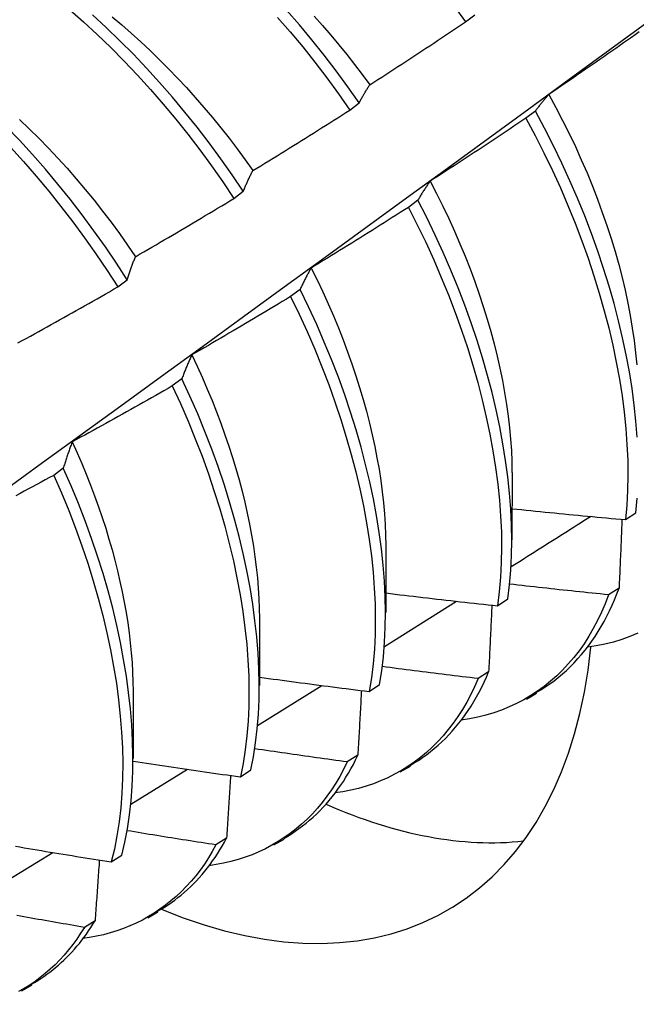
# Model space of a CAD drawing. Header units: inches. Extents: x 0 to 215, y -25 to 140.
# Tile 51 of 63: x 181.404 to 181.574, y 76.954 to 77.225. Entities that reach past the tile are written whole.
import ezdxf

# ---------------------------------------------------------------- set-up
doc = ezdxf.new("R2010")
doc.units = ezdxf.units.IN
doc.header["$LTSCALE"] = 12.924396
doc.header["$MEASUREMENT"] = 0
doc.layers.add('Visible Edges(ANSI)', color=7, linetype='Continuous', lineweight=25)

msp = doc.modelspace()

# ---------------------------------------------------------------- linework, layer by layer
at = {"layer": 'Visible Edges(ANSI)'}
for p, q in [((181.52645, 77.22442), (181.52903, 77.22638)), ((181.49459, 77.20013), (181.49717, 77.20209)), ((181.54573, 77.19985), (181.54312, 77.19786)), ((181.46264, 77.17578), (181.46523, 77.17775)), ((181.51335, 77.17528), (181.51073, 77.17329)), ((181.43061, 77.15137), (181.4332, 77.15335)), ((181.48086, 77.15069), (181.47824, 77.1487)), ((181.44828, 77.12607), (181.44565, 77.12408)), ((181.4156, 77.10143), (181.41296, 77.09944)), ((181.5393, 77.1002), (181.53928, 77.08171)), ((181.57057, 77.08725), (181.57342, 77.08917)), ((181.5045, 77.08011), (181.50448, 77.06162)), ((181.56882, 77.0684), (181.56592, 77.06653)), ((181.50412, 77.05233), (181.52395, 77.06478)), ((181.53531, 77.06352), (181.53817, 77.06544)), ((181.46971, 77.06002), (181.46968, 77.04153)), ((181.53286, 77.04531), (181.52995, 77.04344)), ((181.43491, 77.03992), (181.43488, 77.02144)), ((181.46917, 77.0305), (181.4869, 77.04156)), ((181.49993, 77.03989), (181.5028, 77.0418)), ((181.54327, 77.0378), (181.54608, 77.03942)), ((181.4968, 77.02232), (181.49388, 77.02047)), ((181.43422, 77.00882), (181.44981, 77.01848)), ((181.46444, 77.01636), (181.46731, 77.01826)), ((181.50847, 77.01771), (181.51128, 77.01933)), ((181.46063, 76.99946), (181.4577, 76.99762)), ((181.47367, 76.99761), (181.47648, 76.99924)), ((181.39926, 76.98729), (181.41268, 76.99554)), ((181.42883, 76.99293), (181.43171, 76.99482)), ((181.43887, 76.97752), (181.44168, 76.97915)), ((181.42435, 76.97672), (181.42141, 76.97489)), ((181.40407, 76.95743), (181.40689, 76.95906))]:
    msp.add_line(p, q, dxfattribs=at)
at = {"layer": 'Visible Edges(ANSI)', "flags": 128}
for points in [[(181.4332, 77.15335), (181.43025, 77.15792), (181.4272, 77.16243), (181.42406, 77.16687), (181.42083, 77.17124), (181.41752, 77.17552), (181.41413, 77.17973), (181.41067, 77.18385), (181.40715, 77.18787), (181.40355, 77.1918), (181.3999, 77.19563), (181.39619, 77.19936), (181.39244, 77.20297), (181.38863, 77.20647), (181.38478, 77.20986), (181.38089, 77.21312), (181.37697, 77.21625), (181.37302, 77.21925), (181.36904, 77.22212), (181.36505, 77.22485), (181.36103, 77.22743)], [(181.41729, 77.22786), (181.42114, 77.22447), (181.42494, 77.22095), (181.42869, 77.21733), (181.43239, 77.21359), (181.43604, 77.20975), (181.43962, 77.20581), (181.44314, 77.20177), (181.44659, 77.19764), (181.44997, 77.19343), (181.45326, 77.18913), (181.45648, 77.18475), (181.45961, 77.1803), (181.46264, 77.17578)], [(181.49717, 77.20209), (181.49404, 77.20655), (181.49082, 77.21093), (181.48753, 77.21523), (181.48415, 77.21944), (181.4807, 77.22357), (181.47718, 77.2276)], [(181.52325, 77.22881), (181.52645, 77.22442)], [(181.32938, 77.04484), (181.34076, 77.05304), (181.35213, 77.06124), (181.36349, 77.06944), (181.37484, 77.07763), (181.38618, 77.08583), (181.39751, 77.09403), (181.40883, 77.10222), (181.42014, 77.11042), (181.43144, 77.11861), (181.44272, 77.12681), (181.454, 77.135), (181.46527, 77.14319), (181.47653, 77.15137), (181.48778, 77.15956), (181.49902, 77.16774), (181.51025, 77.17592), (181.52147, 77.1841), (181.53269, 77.19227), (181.54389, 77.20044), (181.55508, 77.20861), (181.56627, 77.21678), (181.57744, 77.22494)], [(181.35853, 77.22561), (181.36254, 77.22302), (181.36654, 77.22028), (181.37051, 77.21741), (181.37446, 77.21439), (181.37838, 77.21125), (181.38226, 77.20798), (181.38611, 77.20459), (181.38991, 77.20108), (181.39367, 77.19745), (181.39737, 77.19372), (181.40102, 77.18988), (181.4046, 77.18594), (181.40813, 77.18191), (181.41158, 77.17779), (181.41496, 77.17358), (181.41826, 77.16928), (181.42148, 77.16491), (181.42462, 77.16047), (181.42766, 77.15595), (181.43061, 77.15137)], [(181.46523, 77.17775), (181.46218, 77.18226), (181.45905, 77.18671), (181.45583, 77.19108), (181.45252, 77.19538), (181.44914, 77.19958), (181.44569, 77.20371), (181.44216, 77.20774), (181.43857, 77.21167), (181.43493, 77.2155), (181.43122, 77.21923), (181.42746, 77.22285), (181.42366, 77.22635)], [(181.42906, 77.22579), (181.43171, 77.22356), (181.43434, 77.22128), (181.43694, 77.21893), (181.43952, 77.21651), (181.44207, 77.21404), (181.44459, 77.21151), (181.44709, 77.20893), (181.44955, 77.20629), (181.45197, 77.20359), (181.45436, 77.20085), (181.45671, 77.19806), (181.45902, 77.19522), (181.46129, 77.19233), (181.46352, 77.1894), (181.4657, 77.18643), (181.46783, 77.18342)], [(181.47464, 77.22567), (181.47815, 77.22163), (181.4816, 77.2175), (181.48497, 77.21328), (181.48826, 77.20897), (181.49147, 77.20459), (181.49459, 77.20013)], [(181.48474, 77.22596), (181.48704, 77.2234), (181.48931, 77.22078), (181.49154, 77.21813), (181.49374, 77.21543), (181.49589, 77.21269), (181.49801, 77.2099), (181.50009, 77.20708)], [(181.50009, 77.20708), (181.5012, 77.20779), (181.5023, 77.20851), (181.50341, 77.20922), (181.50451, 77.20993), (181.50562, 77.21065), (181.50672, 77.21136), (181.50782, 77.21208), (181.50892, 77.2128), (181.51002, 77.21352), (181.51112, 77.21424), (181.51222, 77.21496), (181.51332, 77.21568), (181.51442, 77.2164), (181.51552, 77.21713), (181.51661, 77.21785), (181.51771, 77.21858), (181.5188, 77.2193), (181.5199, 77.22003), (181.52099, 77.22076), (181.52209, 77.22149), (181.52318, 77.22222), (181.52427, 77.22295), (181.52536, 77.22368), (181.52645, 77.22442)], [(181.57435, 77.22164), (181.57327, 77.22088), (181.57219, 77.22012), (181.57112, 77.21936), (181.57004, 77.2186), (181.56896, 77.21785), (181.56788, 77.21709), (181.5668, 77.21634), (181.56572, 77.21559), (181.56464, 77.21483), (181.56355, 77.21408), (181.56247, 77.21333), (181.56139, 77.21258), (181.5603, 77.21183), (181.55922, 77.21109), (181.55813, 77.21034), (181.55705, 77.2096), (181.55596, 77.20885), (181.55487, 77.20811), (181.55378, 77.20737), (181.5527, 77.20663), (181.55161, 77.20589), (181.55052, 77.20515), (181.54943, 77.20441)], [(181.49717, 77.20209), (181.49728, 77.20231), (181.4974, 77.20253), (181.49752, 77.20275), (181.49763, 77.20297), (181.49775, 77.20318), (181.49787, 77.2034), (181.49799, 77.20361), (181.49811, 77.20383), (181.49823, 77.20404), (181.49835, 77.20425), (181.49847, 77.20446), (181.4986, 77.20467), (181.49872, 77.20487), (181.49884, 77.20508), (181.49896, 77.20529), (181.49909, 77.20549), (181.49921, 77.20569), (181.49934, 77.2059), (181.49946, 77.2061), (181.49959, 77.2063), (181.49971, 77.20649), (181.49984, 77.20669), (181.49996, 77.20689), (181.50009, 77.20708)], [(181.54943, 77.20441), (181.54927, 77.20423), (181.54911, 77.20405), (181.54895, 77.20387), (181.54879, 77.20369), (181.54863, 77.20351), (181.54847, 77.20333), (181.54832, 77.20314), (181.54816, 77.20296), (181.548, 77.20277), (181.54785, 77.20258), (181.54769, 77.20239), (181.54754, 77.2022), (181.54739, 77.20201), (181.54723, 77.20182), (181.54708, 77.20163), (181.54693, 77.20143), (181.54678, 77.20124), (181.54663, 77.20104), (181.54648, 77.20085), (181.54633, 77.20065), (181.54618, 77.20045), (181.54603, 77.20025), (181.54588, 77.20005), (181.54573, 77.19985)], [(181.54943, 77.20441), (181.55137, 77.20085), (181.55324, 77.19727), (181.55504, 77.19367), (181.55676, 77.19006), (181.5584, 77.18644), (181.55997, 77.18282), (181.56145, 77.17919), (181.56286, 77.17556), (181.56419, 77.17193), (181.56544, 77.16831), (181.56661, 77.1647), (181.5677, 77.16111), (181.5687, 77.15753), (181.56962, 77.15398), (181.57046, 77.15044), (181.57121, 77.14694), (181.57188, 77.14346), (181.57246, 77.14002), (181.57295, 77.13662), (181.57336, 77.13326), (181.57368, 77.12994)], [(181.46783, 77.18342), (181.46895, 77.18411), (181.47007, 77.18479), (181.47119, 77.18548), (181.47231, 77.18616), (181.47343, 77.18685), (181.47455, 77.18754), (181.47567, 77.18823), (181.47679, 77.18892), (181.47791, 77.18962), (181.47902, 77.19031), (181.48014, 77.19101), (181.48125, 77.1917), (181.48237, 77.1924), (181.48348, 77.19309), (181.4846, 77.19379), (181.48571, 77.19449), (181.48682, 77.19519), (181.48793, 77.1959), (181.48904, 77.1966), (181.49015, 77.1973), (181.49126, 77.19801), (181.49237, 77.19871), (181.49348, 77.19942), (181.49459, 77.20013)], [(181.57378, 77.10996), (181.57345, 77.11436), (181.57298, 77.11884), (181.57238, 77.12338), (181.57165, 77.12797), (181.57078, 77.13262), (181.56979, 77.13731), (181.56867, 77.14205), (181.56743, 77.14682), (181.56606, 77.15161), (181.56456, 77.15643), (181.56295, 77.16127), (181.56121, 77.16611), (181.55935, 77.17096), (181.55737, 77.17581), (181.55528, 77.18066), (181.55306, 77.18549), (181.55073, 77.1903), (181.54829, 77.19509), (181.54573, 77.19985)], [(181.40355, 77.19753), (181.40623, 77.19496), (181.40889, 77.19233), (181.41152, 77.18963), (181.41411, 77.18687), (181.41666, 77.18406), (181.41918, 77.18119), (181.42165, 77.17827), (181.42408, 77.17529), (181.42646, 77.17226), (181.4288, 77.16919), (181.43109, 77.16607), (181.43332, 77.16291), (181.4355, 77.15971)], [(181.54312, 77.19786), (181.54203, 77.19713), (181.54093, 77.19639), (181.53984, 77.19566), (181.53875, 77.19493), (181.53765, 77.1942), (181.53655, 77.19347), (181.53546, 77.19274), (181.53436, 77.19201), (181.53326, 77.19129), (181.53216, 77.19056), (181.53106, 77.18984), (181.52996, 77.18911), (181.52886, 77.18839), (181.52776, 77.18767), (181.52666, 77.18695), (181.52555, 77.18623), (181.52445, 77.18551), (181.52335, 77.18479), (181.52224, 77.18407), (181.52114, 77.18336), (181.52003, 77.18265), (181.51892, 77.18193), (181.51782, 77.18122), (181.51671, 77.18051)], [(181.54312, 77.19786), (181.54567, 77.1931), (181.5481, 77.18831), (181.55042, 77.1835), (181.55263, 77.17867), (181.55472, 77.17382), (181.55669, 77.16897), (181.55854, 77.16412), (181.56026, 77.15928), (181.56187, 77.15444), (181.56336, 77.14962), (181.56472, 77.14483), (181.56595, 77.14006), (181.56706, 77.13533), (181.56804, 77.13064), (181.56889, 77.126), (181.56962, 77.12141), (181.57021, 77.11687), (181.57067, 77.1124), (181.57099, 77.108), (181.57118, 77.10368), (181.57124, 77.09943), (181.57115, 77.09528), (181.57093, 77.09121), (181.57057, 77.08725)], [(181.46523, 77.17775), (181.46533, 77.178), (181.46543, 77.17824), (181.46554, 77.17849), (181.46564, 77.17874), (181.46575, 77.17898), (181.46585, 77.17922), (181.46596, 77.17947), (181.46607, 77.17971), (181.46617, 77.17995), (181.46628, 77.18019), (181.46639, 77.18043), (181.4665, 77.18066), (181.4666, 77.1809), (181.46671, 77.18113), (181.46682, 77.18137), (181.46693, 77.1816), (181.46704, 77.18183), (181.46715, 77.18206), (181.46727, 77.18229), (181.46738, 77.18252), (181.46749, 77.18275), (181.4676, 77.18297), (181.46772, 77.1832), (181.46783, 77.18342)], [(181.51671, 77.18051), (181.51656, 77.1803), (181.51642, 77.1801), (181.51627, 77.17989), (181.51613, 77.17968), (181.51598, 77.17947), (181.51584, 77.17926), (181.5157, 77.17905), (181.51555, 77.17883), (181.51541, 77.17862), (181.51527, 77.1784), (181.51513, 77.17819), (181.51499, 77.17797), (181.51485, 77.17775), (181.51471, 77.17753), (181.51457, 77.17731), (181.51443, 77.17709), (181.51429, 77.17687), (181.51416, 77.17664), (181.51402, 77.17642), (181.51389, 77.17619), (181.51375, 77.17597), (181.51362, 77.17574), (181.51348, 77.17551), (181.51335, 77.17528)], [(181.51671, 77.18051), (181.5185, 77.17709), (181.52021, 77.17365), (181.52186, 77.1702), (181.52344, 77.16674), (181.52495, 77.16328), (181.52638, 77.15981), (181.52774, 77.15634), (181.52903, 77.15288), (181.53025, 77.14942), (181.53139, 77.14597), (181.53246, 77.14253), (181.53345, 77.1391), (181.53436, 77.1357), (181.5352, 77.13231), (181.53597, 77.12895), (181.53665, 77.12561), (181.53726, 77.1223), (181.53779, 77.11902), (181.53824, 77.11578), (181.53861, 77.11258), (181.5389, 77.10942), (181.53911, 77.1063), (181.53924, 77.10323), (181.53928, 77.1002)], [(181.4355, 77.15971), (181.43664, 77.16037), (181.43777, 77.16103), (181.43891, 77.16169), (181.44005, 77.16235), (181.44118, 77.16301), (181.44232, 77.16367), (181.44345, 77.16433), (181.44459, 77.165), (181.44572, 77.16567), (181.44685, 77.16633), (181.44798, 77.167), (181.44911, 77.16767), (181.45024, 77.16834), (181.45137, 77.16901), (181.4525, 77.16968), (181.45363, 77.17036), (181.45476, 77.17103), (181.45589, 77.1717), (181.45702, 77.17238), (181.45814, 77.17306), (181.45927, 77.17374), (181.46039, 77.17441), (181.46152, 77.1751), (181.46264, 77.17578)], [(181.53817, 77.06544), (181.53864, 77.06931), (181.53898, 77.07329), (181.53917, 77.07737), (181.53924, 77.08154), (181.53916, 77.0858), (181.53895, 77.09013), (181.53861, 77.09454), (181.53813, 77.09902), (181.53753, 77.10356), (181.53679, 77.10816), (181.53592, 77.11281), (181.53493, 77.11751), (181.53381, 77.12224), (181.53256, 77.12701), (181.53118, 77.13181), (181.52968, 77.13663), (181.52806, 77.14146), (181.52632, 77.14631), (181.52445, 77.15116), (181.52247, 77.15601), (181.52036, 77.16085), (181.51814, 77.16568), (181.5158, 77.17049), (181.51335, 77.17528)], [(181.51073, 77.17329), (181.50962, 77.17259), (181.50851, 77.17188), (181.50739, 77.17117), (181.50628, 77.17047), (181.50517, 77.16976), (181.50406, 77.16906), (181.50294, 77.16836), (181.50183, 77.16766), (181.50071, 77.16696), (181.4996, 77.16626), (181.49848, 77.16556), (181.49736, 77.16486), (181.49625, 77.16417), (181.49513, 77.16347), (181.49401, 77.16278), (181.49289, 77.16209), (181.49177, 77.1614), (181.49065, 77.1607), (181.48953, 77.16002), (181.4884, 77.15933), (181.48728, 77.15864), (181.48616, 77.15795), (181.48504, 77.15727), (181.48391, 77.15658)], [(181.51073, 77.17329), (181.51317, 77.16851), (181.5155, 77.16369), (181.51772, 77.15886), (181.51981, 77.15402), (181.52179, 77.14917), (181.52365, 77.14432), (181.52538, 77.13947), (181.52699, 77.13464), (181.52848, 77.12982), (181.52985, 77.12503), (181.53108, 77.12026), (181.5322, 77.11553), (181.53318, 77.11083), (181.53404, 77.10619), (181.53477, 77.10159), (181.53536, 77.09706), (181.53583, 77.09258), (181.53616, 77.08818), (181.53636, 77.08385), (181.53642, 77.0796), (181.53635, 77.07544), (181.53614, 77.07136), (181.5358, 77.06739), (181.53531, 77.06352)], [(181.4332, 77.15335), (181.43329, 77.15363), (181.43339, 77.1539), (181.43348, 77.15418), (181.43357, 77.15445), (181.43366, 77.15473), (181.43375, 77.155), (181.43385, 77.15527), (181.43394, 77.15554), (181.43404, 77.15581), (181.43413, 77.15608), (181.43423, 77.15634), (181.43432, 77.15661), (181.43442, 77.15687), (181.43451, 77.15714), (181.43461, 77.1574), (181.43471, 77.15766), (181.4348, 77.15792), (181.4349, 77.15818), (181.435, 77.15844), (181.4351, 77.15869), (181.4352, 77.15895), (181.4353, 77.1592), (181.4354, 77.15946), (181.4355, 77.15971)], [(181.48391, 77.15658), (181.48378, 77.15635), (181.48365, 77.15611), (181.48351, 77.15588), (181.48338, 77.15564), (181.48325, 77.1554), (181.48312, 77.15517), (181.48299, 77.15493), (181.48286, 77.15469), (181.48273, 77.15444), (181.4826, 77.1542), (181.48248, 77.15396), (181.48235, 77.15371), (181.48222, 77.15347), (181.4821, 77.15322), (181.48197, 77.15297), (181.48185, 77.15272), (181.48172, 77.15247), (181.4816, 77.15222), (181.48147, 77.15197), (181.48135, 77.15171), (181.48123, 77.15146), (181.48111, 77.1512), (181.48099, 77.15094), (181.48086, 77.15069)], [(181.48391, 77.15658), (181.48555, 77.15331), (181.48712, 77.15002), (181.48862, 77.14672), (181.49006, 77.14342), (181.49144, 77.14011), (181.49274, 77.13681), (181.49398, 77.1335), (181.49516, 77.1302), (181.49626, 77.12691), (181.4973, 77.12363), (181.49827, 77.12036), (181.49918, 77.1171), (181.50001, 77.11387), (181.50077, 77.11065), (181.50146, 77.10745), (181.50208, 77.10428), (181.50264, 77.10114), (181.50312, 77.09803), (181.50352, 77.09494), (181.50386, 77.0919), (181.50412, 77.08889), (181.50431, 77.08592), (181.50443, 77.083), (181.50447, 77.08012)], [(181.4031, 77.13595), (181.40425, 77.13658), (181.4054, 77.13721), (181.40656, 77.13785), (181.40771, 77.13848), (181.40886, 77.13912), (181.41001, 77.13975), (181.41116, 77.14039), (181.41231, 77.14103), (181.41346, 77.14167), (181.4146, 77.14231), (181.41575, 77.14295), (181.4169, 77.14359), (181.41804, 77.14423), (181.41919, 77.14488), (181.42034, 77.14552), (181.42148, 77.14617), (181.42262, 77.14681), (181.42377, 77.14746), (181.42491, 77.14811), (181.42605, 77.14876), (181.42719, 77.14941), (181.42833, 77.15007), (181.42947, 77.15072), (181.43061, 77.15137)], [(181.5028, 77.0418), (181.50339, 77.04558), (181.50386, 77.04946), (181.50418, 77.05345), (181.50437, 77.05753), (181.50442, 77.06171), (181.50434, 77.06597), (181.50412, 77.07031), (181.50377, 77.07472), (181.50329, 77.07921), (181.50268, 77.08375), (181.50194, 77.08835), (181.50107, 77.093), (181.50007, 77.0977), (181.49894, 77.10244), (181.49769, 77.10721), (181.49631, 77.112), (181.49481, 77.11682), (181.49318, 77.12166), (181.49143, 77.1265), (181.48956, 77.13135), (181.48756, 77.1362), (181.48545, 77.14105), (181.48322, 77.14588), (181.48086, 77.15069)], [(181.47824, 77.1487), (181.47711, 77.14802), (181.47598, 77.14734), (181.47485, 77.14666), (181.47373, 77.14598), (181.4726, 77.1453), (181.47147, 77.14463), (181.47034, 77.14395), (181.46921, 77.14328), (181.46807, 77.14261), (181.46694, 77.14193), (181.46581, 77.14126), (181.46468, 77.14059), (181.46354, 77.13992), (181.46241, 77.13926), (181.46127, 77.13859), (181.46014, 77.13792), (181.459, 77.13726), (181.45786, 77.1366), (181.45673, 77.13593), (181.45559, 77.13527), (181.45445, 77.13461), (181.45331, 77.13395), (181.45217, 77.1333), (181.45103, 77.13264)], [(181.47824, 77.1487), (181.48058, 77.14389), (181.4828, 77.13905), (181.48491, 77.13421), (181.48689, 77.12936), (181.48876, 77.12451), (181.4905, 77.11967), (181.49211, 77.11483), (181.49361, 77.11001), (181.49498, 77.10522), (181.49622, 77.10045), (181.49734, 77.09572), (181.49833, 77.09103), (181.49919, 77.08638), (181.49992, 77.08178), (181.50052, 77.07724), (181.50099, 77.07276), (181.50133, 77.06835), (181.50154, 77.06402), (181.50161, 77.05977), (181.50155, 77.0556), (181.50135, 77.05152), (181.50101, 77.04754), (181.50054, 77.04366), (181.49993, 77.03989)], [(181.45103, 77.13264), (181.45091, 77.13238), (181.45079, 77.13211), (181.45067, 77.13185), (181.45055, 77.13159), (181.45043, 77.13132), (181.45032, 77.13105), (181.4502, 77.13079), (181.45008, 77.13052), (181.44997, 77.13025), (181.44985, 77.12998), (181.44973, 77.1297), (181.44962, 77.12943), (181.44951, 77.12916), (181.44939, 77.12888), (181.44928, 77.12861), (181.44917, 77.12833), (181.44905, 77.12805), (181.44894, 77.12777), (181.44883, 77.12749), (181.44872, 77.12721), (181.44861, 77.12692), (181.4485, 77.12664), (181.44839, 77.12636), (181.44828, 77.12607)], [(181.45103, 77.13264), (181.45252, 77.12951), (181.45394, 77.12637), (181.45531, 77.12323), (181.45662, 77.12009), (181.45787, 77.11694), (181.45905, 77.1138), (181.46018, 77.11066), (181.46124, 77.10753), (181.46225, 77.10441), (181.46319, 77.1013), (181.46406, 77.0982), (181.46488, 77.09511), (181.46563, 77.09204), (181.46632, 77.08899), (181.46695, 77.08597), (181.46751, 77.08296), (181.468, 77.07998), (181.46844, 77.07703), (181.4688, 77.07411), (181.46911, 77.07122), (181.46935, 77.06837), (181.46952, 77.06555), (181.46962, 77.06277), (181.46966, 77.06003)], [(181.46731, 77.01826), (181.46803, 77.02193), (181.46862, 77.02572), (181.46907, 77.02961), (181.46938, 77.0336), (181.46956, 77.0377), (181.4696, 77.04188), (181.46951, 77.04614), (181.46929, 77.05049), (181.46894, 77.05491), (181.46845, 77.05939), (181.46784, 77.06394), (181.46709, 77.06854), (181.46621, 77.07319), (181.46521, 77.07789), (181.46408, 77.08263), (181.46282, 77.0874), (181.46144, 77.0922), (181.45993, 77.09702), (181.4583, 77.10185), (181.45654, 77.1067), (181.45466, 77.11155), (181.45265, 77.1164), (181.45053, 77.12124), (181.44828, 77.12607)], [(181.44565, 77.12408), (181.44451, 77.12343), (181.44336, 77.12277), (181.44222, 77.12212), (181.44107, 77.12147), (181.43993, 77.12082), (181.43878, 77.12017), (181.43764, 77.11952), (181.43649, 77.11888), (181.43534, 77.11823), (181.43419, 77.11759), (181.43305, 77.11695), (181.4319, 77.1163), (181.43075, 77.11566), (181.4296, 77.11502), (181.42845, 77.11438), (181.42729, 77.11374), (181.42614, 77.11311), (181.42499, 77.11247), (181.42384, 77.11184), (181.42268, 77.1112), (181.42153, 77.11057), (181.42037, 77.10994), (181.41922, 77.10931), (181.41806, 77.10868)], [(181.44565, 77.12408), (181.44788, 77.11925), (181.45, 77.1144), (181.45199, 77.10956), (181.45387, 77.1047), (181.45561, 77.09986), (181.45724, 77.09503), (181.45874, 77.09021), (181.46011, 77.08541), (181.46136, 77.08064), (181.46248, 77.07591), (181.46347, 77.07122), (181.46434, 77.06657), (181.46507, 77.06197), (181.46568, 77.05743), (181.46616, 77.05294), (181.4665, 77.04853), (181.46671, 77.04419), (181.46679, 77.03993), (181.46674, 77.03576), (181.46655, 77.03168), (181.46623, 77.02769), (181.46577, 77.0238), (181.46517, 77.02002), (181.46444, 77.01636)], [(181.41806, 77.10868), (181.41795, 77.10839), (181.41785, 77.1081), (181.41774, 77.10781), (181.41763, 77.10751), (181.41753, 77.10722), (181.41742, 77.10693), (181.41732, 77.10663), (181.41721, 77.10633), (181.41711, 77.10603), (181.417, 77.10574), (181.4169, 77.10544), (181.4168, 77.10513), (181.4167, 77.10483), (181.41659, 77.10453), (181.41649, 77.10422), (181.41639, 77.10392), (181.41629, 77.10361), (181.41619, 77.1033), (181.41609, 77.10299), (181.41599, 77.10268), (181.4159, 77.10237), (181.4158, 77.10206), (181.4157, 77.10175), (181.4156, 77.10143)], [(181.41806, 77.10868), (181.41941, 77.1057), (181.4207, 77.10272), (181.42194, 77.09974), (181.42312, 77.09676), (181.42424, 77.09378), (181.42531, 77.0908), (181.42633, 77.08783), (181.42729, 77.08487), (181.42819, 77.08191), (181.42904, 77.07897), (181.42983, 77.07604), (181.43056, 77.07312), (181.43123, 77.07022), (181.43185, 77.06734), (181.43241, 77.06448), (181.43292, 77.06164), (181.43336, 77.05883), (181.43375, 77.05604), (181.43408, 77.05328), (181.43435, 77.05055), (181.43457, 77.04785), (181.43472, 77.04518), (181.43482, 77.04255), (181.43485, 77.03995)], [(181.41296, 77.09944), (181.4118, 77.09882), (181.41064, 77.09819), (181.40948, 77.09757), (181.40832, 77.09694), (181.40716, 77.09632), (181.406, 77.0957), (181.40484, 77.09508), (181.40368, 77.09446), (181.40252, 77.09385)], [(181.41296, 77.09944), (181.41509, 77.0946), (181.41709, 77.08975), (181.41897, 77.0849), (181.42073, 77.08005), (181.42236, 77.07522), (181.42387, 77.0704), (181.42525, 77.0656), (181.4265, 77.06083), (181.42763, 77.0561), (181.42863, 77.0514), (181.42949, 77.04675), (181.43023, 77.04215), (181.43084, 77.03761), (181.43132, 77.03313), (181.43167, 77.02871), (181.43189, 77.02437), (181.43198, 77.0201), (181.43193, 77.01592), (181.43175, 77.01183), (181.43143, 77.00784), (181.43099, 77.00395), (181.4304, 77.00016), (181.42968, 76.99648), (181.42883, 76.99293)], [(181.43171, 76.99482), (181.43255, 76.99838), (181.43326, 77.00207), (181.43384, 77.00586), (181.43428, 77.00976), (181.43458, 77.01376), (181.43475, 77.01786), (181.43479, 77.02205), (181.43469, 77.02632), (181.43446, 77.03067), (181.4341, 77.03509), (181.43361, 77.03957), (181.43299, 77.04412), (181.43224, 77.04873), (181.43136, 77.05338), (181.43036, 77.05808), (181.42922, 77.06282), (181.42796, 77.06759), (181.42657, 77.07239), (181.42505, 77.07721), (181.42341, 77.08204), (181.42165, 77.08689), (181.41976, 77.09174), (181.41774, 77.09659), (181.4156, 77.10143)], [(181.57342, 77.08917), (181.57377, 77.09314)], [(181.53904, 77.07429), (181.53996, 77.07486), (181.54087, 77.07544), (181.54178, 77.07602), (181.5427, 77.07659), (181.54361, 77.07717), (181.54452, 77.07775), (181.54544, 77.07832), (181.54635, 77.0789), (181.54726, 77.07948), (181.54818, 77.08006), (181.54909, 77.08063), (181.55, 77.08121), (181.55091, 77.08179), (181.55183, 77.08236), (181.55274, 77.08294), (181.55365, 77.08352), (181.55457, 77.0841), (181.55548, 77.08467), (181.55639, 77.08525), (181.5573, 77.08583), (181.55822, 77.08641), (181.55913, 77.08699), (181.56004, 77.08756), (181.56095, 77.08814)], [(181.53929, 77.09027), (181.54059, 77.09014), (181.54189, 77.09), (181.54319, 77.08987), (181.5445, 77.08974), (181.5458, 77.0896), (181.5471, 77.08947), (181.5484, 77.08934), (181.54971, 77.08921), (181.55101, 77.08908), (181.55231, 77.08896), (181.55362, 77.08883), (181.55492, 77.0887), (181.55622, 77.08858), (181.55753, 77.08845), (181.55883, 77.08833), (181.56014, 77.0882), (181.56144, 77.08808), (181.56274, 77.08796), (181.56405, 77.08784), (181.56535, 77.08772), (181.56666, 77.0876), (181.56796, 77.08748), (181.56927, 77.08737), (181.57057, 77.08725)], [(181.56959, 77.08734), (181.56956, 77.08655), (181.56953, 77.08577), (181.5695, 77.08498), (181.56947, 77.0842), (181.56944, 77.08341), (181.56941, 77.08263), (181.56937, 77.08184), (181.56934, 77.08106), (181.56931, 77.08027), (181.56928, 77.07948), (181.56925, 77.07869), (181.56921, 77.0779), (181.56918, 77.07711), (181.56915, 77.07632), (181.56912, 77.07553), (181.56908, 77.07474), (181.56905, 77.07395), (181.56902, 77.07316), (181.56898, 77.07237), (181.56895, 77.07158), (181.56892, 77.07078), (181.56888, 77.06999), (181.56885, 77.0692), (181.56882, 77.0684)], [(181.56592, 77.06653), (181.56478, 77.06665), (181.56364, 77.06676), (181.5625, 77.06688), (181.56137, 77.06699), (181.56023, 77.06711), (181.5591, 77.06723), (181.55796, 77.06735), (181.55682, 77.06747), (181.55569, 77.06759), (181.55455, 77.06771), (181.55342, 77.06783), (181.55228, 77.06795), (181.55114, 77.06807), (181.55001, 77.0682), (181.54887, 77.06832), (181.54774, 77.06845), (181.5466, 77.06857), (181.54547, 77.0687), (181.54433, 77.06882), (181.5432, 77.06895), (181.54206, 77.06908), (181.54093, 77.06921), (181.53979, 77.06934), (181.53866, 77.06947)], [(181.50449, 77.06704), (181.50577, 77.06688), (181.50705, 77.06673), (181.50833, 77.06657), (181.50962, 77.06642), (181.5109, 77.06627), (181.51218, 77.06612), (181.51347, 77.06596), (181.51475, 77.06581), (181.51603, 77.06567), (181.51732, 77.06552), (181.5186, 77.06537), (181.51989, 77.06522), (181.52117, 77.06508), (181.52246, 77.06493), (181.52374, 77.06479), (181.52503, 77.06464), (181.52631, 77.0645), (181.5276, 77.06436), (181.52888, 77.06422), (181.53017, 77.06408), (181.53145, 77.06394), (181.53274, 77.0638), (181.53403, 77.06366), (181.53531, 77.06352)], [(181.56592, 77.06653), (181.56497, 77.06408), (181.56395, 77.06171), (181.56286, 77.05943), (181.56169, 77.05723), (181.56046, 77.05511), (181.55915, 77.05307), (181.55777, 77.05113), (181.55633, 77.04927), (181.55482, 77.04749), (181.55325, 77.04581), (181.55161, 77.04421), (181.54991, 77.04271), (181.54815, 77.0413), (181.54634, 77.03997), (181.54446, 77.03875), (181.54254, 77.03761), (181.54055, 77.03657), (181.53852, 77.03562), (181.53643, 77.03477), (181.5343, 77.03402), (181.53212, 77.03337), (181.52989, 77.03281), (181.52761, 77.03236), (181.52529, 77.032)], [(181.54598, 77.03959), (181.54724, 77.04035), (181.54848, 77.04114), (181.54969, 77.04198), (181.55088, 77.04286), (181.55205, 77.04377), (181.55318, 77.04473), (181.5543, 77.04572), (181.55538, 77.04676), (181.55644, 77.04783), (181.55747, 77.04894), (181.55848, 77.05009), (181.55945, 77.05128), (181.5604, 77.0525), (181.56132, 77.05377), (181.56221, 77.05507), (181.56306, 77.0564), (181.56389, 77.05778), (181.56469, 77.05919), (181.56546, 77.06063), (181.5662, 77.06212), (181.5669, 77.06364), (181.56757, 77.06519), (181.56821, 77.06678), (181.56882, 77.0684)], [(181.53374, 77.06369), (181.53371, 77.06293), (181.53367, 77.06217), (181.53364, 77.06141), (181.5336, 77.06064), (181.53357, 77.05988), (181.53353, 77.05912), (181.5335, 77.05835), (181.53346, 77.05759), (181.53342, 77.05682), (181.53339, 77.05606), (181.53335, 77.05529), (181.53331, 77.05453), (181.53328, 77.05376), (181.53324, 77.05299), (181.5332, 77.05223), (181.53317, 77.05146), (181.53313, 77.05069), (181.53309, 77.04992), (181.53305, 77.04915), (181.53302, 77.04839), (181.53298, 77.04762), (181.53294, 77.04685), (181.5329, 77.04608), (181.53286, 77.04531)], [(181.57395, 77.05598), (181.57177, 77.05506), (181.56954, 77.05424), (181.56726, 77.05353), (181.56492, 77.05294), (181.56254, 77.05245), (181.5601, 77.05207)], [(181.52995, 77.04344), (181.52885, 77.04357), (181.52775, 77.04371), (181.52665, 77.04384), (181.52555, 77.04397), (181.52445, 77.0441), (181.52335, 77.04424), (181.52225, 77.04437), (181.52115, 77.04451), (181.52005, 77.04464), (181.51895, 77.04478), (181.51785, 77.04491), (181.51675, 77.04505), (181.51565, 77.04519), (181.51455, 77.04533), (181.51345, 77.04547), (181.51235, 77.04561), (181.51125, 77.04575), (181.51015, 77.04589), (181.50905, 77.04603), (181.50795, 77.04617), (181.50685, 77.04631), (181.50575, 77.04646), (181.50465, 77.0466), (181.50356, 77.04675)], [(181.51119, 77.0195), (181.51235, 77.02019), (181.5135, 77.02092), (181.51462, 77.02169), (181.51572, 77.02248), (181.51681, 77.02331), (181.51787, 77.02418), (181.51891, 77.02507), (181.51992, 77.026), (181.52092, 77.02697), (181.52189, 77.02797), (181.52283, 77.029), (181.52376, 77.03006), (181.52466, 77.03116), (181.52553, 77.03228), (181.52638, 77.03344), (181.52721, 77.03464), (181.52801, 77.03586), (181.52878, 77.03712), (181.52953, 77.0384), (181.53025, 77.03972), (181.53094, 77.04107), (181.53161, 77.04245), (181.53225, 77.04386), (181.53286, 77.04531)], [(181.46968, 77.04385), (181.47094, 77.04368), (181.4722, 77.04351), (181.47346, 77.04333), (181.47472, 77.04316), (181.47598, 77.04299), (181.47724, 77.04282), (181.4785, 77.04265), (181.47976, 77.04248), (181.48101, 77.04232), (181.48227, 77.04215), (181.48353, 77.04198), (181.4848, 77.04182), (181.48606, 77.04165), (181.48732, 77.04149), (181.48858, 77.04133), (181.48984, 77.04116), (181.4911, 77.041), (181.49236, 77.04084), (181.49362, 77.04068), (181.49488, 77.04052), (181.49615, 77.04036), (181.49741, 77.04021), (181.49867, 77.04005), (181.49993, 77.03989)], [(181.52995, 77.04344), (181.52897, 77.04121), (181.52793, 77.03905), (181.52682, 77.03696), (181.52564, 77.03495), (181.5244, 77.03302), (181.5231, 77.03117), (181.52174, 77.0294), (181.52031, 77.0277), (181.51883, 77.02609), (181.51729, 77.02455), (181.5157, 77.0231), (181.51405, 77.02173), (181.51235, 77.02044), (181.51059, 77.01924), (181.50879, 77.01812), (181.50694, 77.01708), (181.50503, 77.01613), (181.50309, 77.01527), (181.50109, 77.01449), (181.49905, 77.0138), (181.49697, 77.0132), (181.49485, 77.01269), (181.49269, 77.01226), (181.49049, 77.01193)], [(181.49779, 77.04016), (181.49775, 77.03942), (181.49771, 77.03868), (181.49767, 77.03794), (181.49763, 77.0372), (181.49759, 77.03646), (181.49755, 77.03572), (181.49751, 77.03498), (181.49747, 77.03424), (181.49743, 77.03349), (181.49739, 77.03275), (181.49734, 77.03201), (181.4973, 77.03127), (181.49726, 77.03052), (181.49722, 77.02978), (181.49718, 77.02904), (181.49714, 77.02829), (181.4971, 77.02755), (181.49705, 77.0268), (181.49701, 77.02606), (181.49697, 77.02531), (181.49693, 77.02456), (181.49688, 77.02382), (181.49684, 77.02307), (181.4968, 77.02232)], [(181.49388, 77.02047), (181.49282, 77.02062), (181.49175, 77.02076), (181.49069, 77.02091), (181.48963, 77.02105), (181.48856, 77.0212), (181.4875, 77.02135), (181.48644, 77.0215), (181.48538, 77.02165), (181.48431, 77.02179), (181.48325, 77.02194), (181.48219, 77.02209), (181.48113, 77.02224), (181.48007, 77.0224), (181.47901, 77.02255), (181.47794, 77.0227), (181.47688, 77.02285), (181.47582, 77.02301), (181.47476, 77.02316), (181.4737, 77.02332), (181.47264, 77.02347), (181.47158, 77.02363), (181.47052, 77.02378), (181.46946, 77.02394), (181.4684, 77.0241)], [(181.43488, 77.02072), (181.43611, 77.02053), (181.43734, 77.02034), (181.43857, 77.02015), (181.4398, 77.01997), (181.44103, 77.01978), (181.44226, 77.01959), (181.44349, 77.01941), (181.44472, 77.01922), (181.44595, 77.01904), (181.44718, 77.01886), (181.44841, 77.01867), (181.44964, 77.01849), (181.45088, 77.01831), (181.45211, 77.01813), (181.45334, 77.01795), (181.45457, 77.01777), (181.45581, 77.01759), (181.45704, 77.01741), (181.45827, 77.01724), (181.4595, 77.01706), (181.46074, 77.01688), (181.46197, 77.01671), (181.4632, 77.01653), (181.46444, 77.01636)], [(181.49388, 77.02047), (181.49288, 77.01844), (181.49182, 77.01648), (181.49069, 77.01459), (181.48952, 77.01277), (181.48828, 77.01102), (181.48699, 77.00934), (181.48565, 77.00773), (181.48426, 77.00619), (181.48281, 77.00473), (181.48131, 77.00334), (181.47976, 77.00203), (181.47817, 77.00079), (181.47653, 76.99962), (181.47484, 76.99853), (181.4731, 76.99751), (181.47133, 76.99657), (181.46951, 76.99571), (181.46765, 76.99492), (181.46575, 76.99422), (181.46381, 76.99359), (181.46183, 76.99304), (181.45981, 76.99256), (181.45776, 76.99217), (181.45568, 76.99186)], [(181.47639, 76.99941), (181.47746, 77.00004), (181.47851, 77.0007), (181.47955, 77.00139), (181.48057, 77.00211), (181.48156, 77.00285), (181.48255, 77.00363), (181.48351, 77.00443), (181.48445, 77.00527), (181.48538, 77.00613), (181.48628, 77.00701), (181.48717, 77.00793), (181.48804, 77.00887), (181.48888, 77.00985), (181.48971, 77.01084), (181.49052, 77.01187), (181.4913, 77.01293), (181.49206, 77.01401), (181.49281, 77.01511), (181.49353, 77.01625), (181.49423, 77.01741), (181.4949, 77.0186), (181.49556, 77.01981), (181.49619, 77.02106), (181.4968, 77.02232)], [(181.46172, 77.01674), (181.46168, 77.01603), (181.46163, 77.01531), (181.46159, 77.01459), (181.46154, 77.01388), (181.4615, 77.01316), (181.46145, 77.01244), (181.46141, 77.01172), (181.46136, 77.011), (181.46132, 77.01028), (181.46127, 77.00956), (181.46123, 77.00884), (181.46118, 77.00813), (181.46114, 77.0074), (181.46109, 77.00668), (181.46105, 77.00596), (181.461, 77.00524), (181.46095, 77.00452), (181.46091, 77.0038), (181.46086, 77.00308), (181.46081, 77.00236), (181.46077, 77.00163), (181.46072, 77.00091), (181.46067, 77.00019), (181.46063, 76.99946)], [(181.4577, 76.99762), (181.45668, 76.99778), (181.45565, 76.99794), (181.45463, 76.99809), (181.45361, 76.99825), (181.45258, 76.99841), (181.45156, 76.99857), (181.45054, 76.99873), (181.44952, 76.99889), (181.4485, 76.99905), (181.44747, 76.99921), (181.44645, 76.99937), (181.44543, 76.99954), (181.44441, 76.9997), (181.44339, 76.99986), (181.44237, 77.00003), (181.44135, 77.00019), (181.44032, 77.00036), (181.4393, 77.00052), (181.43828, 77.00069), (181.43726, 77.00085), (181.43624, 77.00102), (181.43522, 77.00119), (181.4342, 77.00136), (181.43318, 77.00153)], [(181.4416, 76.97931), (181.44257, 76.97988), (181.44353, 76.98047), (181.44448, 76.98109), (181.44541, 76.98173), (181.44632, 76.9824), (181.44722, 76.98309), (181.4481, 76.9838), (181.44897, 76.98454), (181.44983, 76.9853), (181.45066, 76.98608), (181.45149, 76.98689), (181.45229, 76.98772), (181.45308, 76.98857), (181.45385, 76.98945), (181.45461, 76.99035), (181.45535, 76.99127), (181.45607, 76.99222), (181.45678, 76.99318), (181.45746, 76.99417), (181.45813, 76.99519), (181.45878, 76.99622), (181.45942, 76.99728), (181.46003, 76.99836), (181.46063, 76.99946)], [(181.40242, 76.99724), (181.40362, 76.99704), (181.40482, 76.99684), (181.40602, 76.99664), (181.40722, 76.99644), (181.40842, 76.99624), (181.40961, 76.99604), (181.41081, 76.99584), (181.41201, 76.99564), (181.41321, 76.99544), (181.41441, 76.99524), (181.41561, 76.99505), (181.41681, 76.99485), (181.41801, 76.99466), (181.41921, 76.99446), (181.42042, 76.99427), (181.42162, 76.99407), (181.42282, 76.99388), (181.42402, 76.99369), (181.42522, 76.9935), (181.42642, 76.99331), (181.42763, 76.99312), (181.42883, 76.99293)], [(181.4577, 76.99762), (181.45668, 76.99579), (181.45561, 76.99402), (181.45449, 76.99231), (181.45332, 76.99067), (181.4521, 76.98909), (181.45083, 76.98758), (181.44952, 76.98613), (181.44815, 76.98475), (181.44675, 76.98343), (181.44529, 76.98218), (181.4438, 76.98099), (181.44226, 76.97988), (181.44068, 76.97882), (181.43907, 76.97784), (181.43741, 76.97692), (181.43571, 76.97608), (181.43398, 76.9753), (181.43221, 76.97458), (181.4304, 76.97394), (181.42856, 76.97337), (181.42669, 76.97287), (181.42478, 76.97244), (181.42284, 76.97208), (181.42087, 76.97179)], [(181.42554, 76.99345), (181.4255, 76.99275), (181.42545, 76.99206), (181.4254, 76.99137), (181.42535, 76.99067), (181.4253, 76.98998), (181.42525, 76.98928), (181.4252, 76.98859), (181.42515, 76.98789), (181.42511, 76.98719), (181.42506, 76.9865), (181.42501, 76.9858), (181.42496, 76.9851), (181.42491, 76.98441), (181.42486, 76.98371), (181.42481, 76.98301), (181.42476, 76.98232), (181.42471, 76.98162), (181.42465, 76.98092), (181.4246, 76.98022), (181.42455, 76.97952), (181.4245, 76.97882), (181.42445, 76.97812), (181.4244, 76.97742), (181.42435, 76.97672)], [(181.42141, 76.97489), (181.42043, 76.97506), (181.41945, 76.97523), (181.41847, 76.97539), (181.41749, 76.97556), (181.41651, 76.97573), (181.41553, 76.9759), (181.41455, 76.97607), (181.41357, 76.97624), (181.41259, 76.97641), (181.41161, 76.97658), (181.41063, 76.97675), (181.40965, 76.97693), (181.40867, 76.9771), (181.4077, 76.97727), (181.40672, 76.97744), (181.40574, 76.97762), (181.40476, 76.97779), (181.40378, 76.97797), (181.4028, 76.97814)], [(181.42141, 76.97489), (181.42039, 76.97325), (181.41932, 76.97167), (181.41821, 76.97014), (181.41705, 76.96867), (181.41585, 76.96725), (181.41461, 76.9659), (181.41333, 76.9646), (181.41201, 76.96336), (181.41065, 76.96218), (181.40925, 76.96106), (181.40781, 76.96), (181.40634, 76.959), (181.40483, 76.95806), (181.40328, 76.95718)], [(181.40681, 76.9592), (181.40769, 76.95971), (181.40855, 76.96024), (181.4094, 76.96079), (181.41024, 76.96136), (181.41107, 76.96195), (181.41189, 76.96256), (181.41269, 76.96318), (181.41348, 76.96383), (181.41426, 76.96449), (181.41503, 76.96518), (181.41578, 76.96588), (181.41652, 76.9666), (181.41725, 76.96734), (181.41797, 76.9681), (181.41867, 76.96888), (181.41935, 76.96968), (181.42003, 76.97049), (181.42069, 76.97133), (181.42133, 76.97218), (181.42197, 76.97305), (181.42258, 76.97394), (181.42319, 76.97485), (181.42377, 76.97578), (181.42435, 76.97672)]]:
    msp.add_lwpolyline(points, dxfattribs=at)
at = {"layer": 'Visible Edges(ANSI)'}
for centre, start_param, end_param in [((181.42393, 77.14847), 5.635352, 6.960298), ((181.47201, 77.17623), 5.614687, 6.034035)]:
    msp.add_ellipse(centre, major_axis=(0.0975, -0.16887), ratio=0.57735, start_param=start_param, end_param=end_param, dxfattribs=at)

doc.saveas('drawing.dxf')
